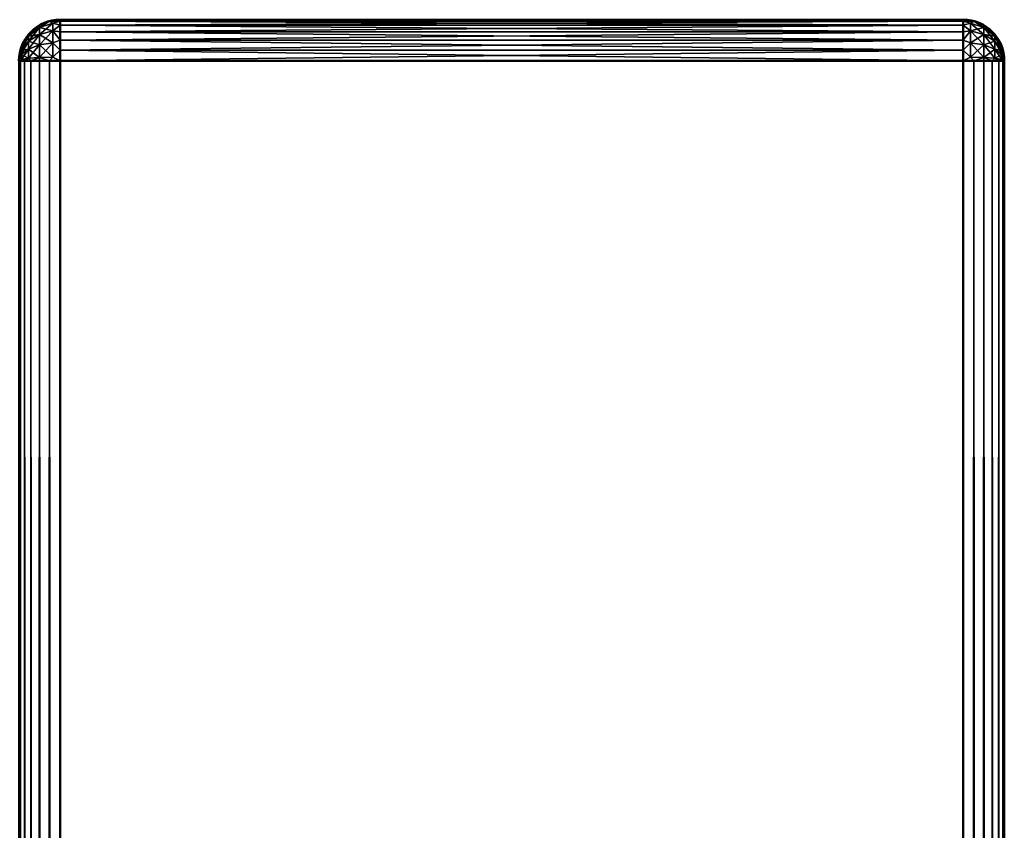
# Model space of a CAD drawing. Header units: millimetres. Extents: x -1 to 359, y -328 to 0.
# Tile 220 of 220: x 347 to 359, y -10 to 0. Entities that reach past the tile are written whole.
import ezdxf

# ---------------------------------------------------------------- set-up
doc = ezdxf.new("R2010")
doc.units = ezdxf.units.MM
doc.header["$MEASUREMENT"] = 0
doc.layers.add('0 Misc', color=7, linetype='Continuous', lineweight=35)

msp = doc.modelspace()

# ---------------------------------------------------------------- linework, layer by layer
at = {"layer": '0 Misc', "color": 160, "linetype": 'Continuous', "lineweight": 50}
for p, q in [((358, 0, 332), (347, 0, 332)), ((347, 0, 332), (347, 0)), ((347, 0), (358, 0)), ((358, 0), (358, 0, 332)), ((358, -0.5, -0.5), (347, -0.5, -0.5)), ((347, -0.5, -0.5), (347, -296.5, -0.5)), ((347, -296.5, 332.5), (347, -0.5, 332.5)), ((347, -0.5, 332.5), (358, -0.5, 332.5)), ((358, -296.5, -0.5), (358, -0.5, -0.5)), ((358, -0.5, 332.5), (358, -296.5, 332.5)), ((358.5, -296.5, 332), (358.5, -0.5, 332)), ((358.5, -0.5, 332), (358.5, -0.5)), ((358.5, -0.5), (358.5, -296.5))]:
    msp.add_line(p, q, dxfattribs=at).dxf.unprotected_set("ltscale", 0)
for centre, start, end in [((347, -0.5, 332), 90, 180), ((358, -0.5, 332), 0, 90)]:
    msp.add_arc(centre, 0.5, start, end, dxfattribs=at).dxf.unprotected_set("ltscale", 0)
at = {"layer": '0 Misc', "color": 160, "linetype": 'Continuous', "lineweight": 50, "extrusion": (0, 0, -1)}
for centre, start, end in [((-347, -0.5), 0, 90), ((-358, -0.5), 90, 180)]:
    msp.add_arc(centre, 0.5, start, end, dxfattribs=at).dxf.unprotected_set("ltscale", 0)
at = {"layer": '0 Misc', "color": 160, "linetype": 'Continuous', "lineweight": 50, "extrusion": (-1, 0, 0)}
for centre, start, end in [((0.5, 0, -347), 180, 270), ((0.5, 332, -347), 90, 180), ((0.5, 0, -358), 180, 270), ((0.5, 332, -358), 90, 180)]:
    msp.add_arc(centre, 0.5, start, end, dxfattribs=at).dxf.unprotected_set("ltscale", 0)
at = {"layer": '0 Misc', "color": 160, "linetype": 'Continuous', "lineweight": 50, "extrusion": (0, -1, 0)}
for centre, start, end in [((347, 0, 0.5), 180, 270), ((347, 332, 0.5), 90, 180), ((358, 0, 0.5), 270, 0), ((358, 332, 0.5), 0, 90)]:
    msp.add_arc(centre, 0.5, start, end, dxfattribs=at).dxf.unprotected_set("ltscale", 0)
at = {"layer": '0 Misc', "color": 7, "lineweight": 25}
for points in [[(346.617, -0.2, 332.116), (346.75, -0.18, 332.292), (346.75, -0.096, 332.156)], [(346.646, -0.146, 332), (346.617, -0.2, 332.116), (346.75, -0.096, 332.156)], [(346.75, -0.096, -0.156), (346.75, -0.18, -0.292), (346.617, -0.262, -0.217)], [(346.617, -0.2, -0.116), (346.75, -0.096, -0.156), (346.617, -0.262, -0.217)], [(346.617, -0.2, -0.116), (346.646, -0.146), (346.75, -0.096, -0.156)], [(346.646, -0.146), (346.646, -0.146, 332), (346.75, -0.067, 332)], [(346.75, -0.067), (346.646, -0.146), (346.75, -0.067, 332)], [(346.646, -0.146, 332), (346.75, -0.096, 332.156), (346.75, -0.067, 332)], [(346.646, -0.146), (346.75, -0.067), (346.75, -0.096, -0.156)], [(346.871, -0.017), (346.75, -0.067), (346.75, -0.067, 332)], [(346.871, -0.017, 332), (346.871, -0.017), (346.75, -0.067, 332)], [(346.75, -0.096, 332.156), (346.913, -0.041, 332.178), (346.871, -0.017, 332)], [(346.75, -0.096, 332.156), (346.871, -0.017, 332), (346.75, -0.067, 332)], [(346.75, -0.096, -0.156), (346.75, -0.067), (346.871, -0.017)], [(346.913, -0.041, -0.178), (346.75, -0.096, -0.156), (346.871, -0.017)], [(346.913, -0.136, 332.332), (346.913, -0.041, 332.178), (346.75, -0.096, 332.156)], [(346.75, -0.18, -0.292), (346.75, -0.096, -0.156), (346.913, -0.041, -0.178)], [(346.913, -0.041, -0.178), (346.913, -0.136, -0.332), (346.75, -0.18, -0.292)], [(346.75, -0.18, 332.292), (346.913, -0.136, 332.332), (346.75, -0.096, 332.156)], [(346.871, -0.017, 332), (347, 0, 332), (346.871, -0.017)], [(346.871, -0.017), (347, 0, 332), (347, 0)], [(347, -0.017, 332.129), (347, 0, 332), (346.871, -0.017, 332)], [(346.871, -0.017), (347, 0), (347, -0.017, -0.129)], [(346.913, -0.041, 332.178), (347, -0.017, 332.129), (346.871, -0.017, 332)], [(346.913, -0.041, -0.178), (346.871, -0.017), (347, -0.017, -0.129)], [(346.913, -0.041, 332.178), (347, -0.067, 332.25), (347, -0.017, 332.129)], [(346.913, -0.041, -0.178), (347, -0.017, -0.129), (347, -0.067, -0.25)], [(346.913, -0.136, 332.332), (347, -0.067, 332.25), (346.913, -0.041, 332.178)], [(346.913, -0.136, -0.332), (346.913, -0.041, -0.178), (347, -0.067, -0.25)], [(346.913, -0.136, 332.332), (347, -0.146, 332.354), (347, -0.067, 332.25)], [(346.913, -0.136, -0.332), (347, -0.067, -0.25), (347, -0.146, -0.354)], [(347, -0.017, -0.129), (347, 0), (358, -0.017, -0.129)], [(358, -0.017, -0.129), (347, 0), (358, 0)], [(358, 0, 332), (347, 0, 332), (347, -0.017, 332.129)], [(358, -0.017, 332.129), (358, 0, 332), (347, -0.017, 332.129)], [(358, -0.017, -0.129), (358, -0.067, -0.25), (347, -0.067, -0.25)], [(347, -0.017, -0.129), (358, -0.017, -0.129), (347, -0.067, -0.25)], [(358, -0.067, 332.25), (358, -0.017, 332.129), (347, -0.017, 332.129)], [(347, -0.067, 332.25), (358, -0.067, 332.25), (347, -0.017, 332.129)], [(358, -0.146, -0.354), (347, -0.146, -0.354), (347, -0.067, -0.25)], [(358, -0.067, -0.25), (358, -0.146, -0.354), (347, -0.067, -0.25)], [(347, -0.067, 332.25), (347, -0.146, 332.354), (358, -0.067, 332.25)], [(358, -0.067, 332.25), (347, -0.146, 332.354), (358, -0.146, 332.354)], [(358.129, -0.017), (358, 0), (358.129, -0.017, 332)], [(358.129, -0.017, 332), (358, 0), (358, 0, 332)], [(358.129, -0.017, 332), (358, 0, 332), (358, -0.017, 332.129)], [(358, -0.017, -0.129), (358, 0), (358.129, -0.017)], [(358.087, -0.041, 332.178), (358.129, -0.017, 332), (358, -0.017, 332.129)], [(358.087, -0.041, 332.178), (358, -0.017, 332.129), (358, -0.067, 332.25)], [(358.087, -0.041, -0.178), (358, -0.017, -0.129), (358.129, -0.017)], [(358.087, -0.041, -0.178), (358, -0.067, -0.25), (358, -0.017, -0.129)], [(358.087, -0.136, 332.332), (358.087, -0.041, 332.178), (358, -0.067, 332.25)], [(358.087, -0.136, -0.332), (358, -0.067, -0.25), (358.087, -0.041, -0.178)], [(358.087, -0.136, 332.332), (358, -0.067, 332.25), (358, -0.146, 332.354)], [(358.087, -0.136, -0.332), (358, -0.146, -0.354), (358, -0.067, -0.25)], [(358.087, -0.041, 332.178), (358.25, -0.096, 332.156), (358.129, -0.017, 332)], [(358.25, -0.096, -0.156), (358.087, -0.041, -0.178), (358.129, -0.017)], [(358.25, -0.18, 332.292), (358.25, -0.096, 332.156), (358.087, -0.041, 332.178)], [(358.087, -0.041, 332.178), (358.087, -0.136, 332.332), (358.25, -0.18, 332.292)], [(358.087, -0.136, -0.332), (358.087, -0.041, -0.178), (358.25, -0.096, -0.156)], [(358.25, -0.18, -0.292), (358.087, -0.136, -0.332), (358.25, -0.096, -0.156)], [(358.129, -0.017, 332), (358.25, -0.067, 332), (358.25, -0.067)], [(358.129, -0.017), (358.129, -0.017, 332), (358.25, -0.067)], [(358.25, -0.096, 332.156), (358.25, -0.067, 332), (358.129, -0.017, 332)], [(358.25, -0.096, -0.156), (358.129, -0.017), (358.25, -0.067)], [(358.354, -0.146, 332), (358.354, -0.146), (358.25, -0.067)], [(358.25, -0.067, 332), (358.354, -0.146, 332), (358.25, -0.067)], [(358.354, -0.146, 332), (358.25, -0.067, 332), (358.25, -0.096, 332.156)], [(358.354, -0.146), (358.25, -0.096, -0.156), (358.25, -0.067)], [(358.25, -0.096, 332.156), (358.25, -0.18, 332.292), (358.383, -0.262, 332.217)], [(358.383, -0.2, 332.116), (358.25, -0.096, 332.156), (358.383, -0.262, 332.217)], [(358.383, -0.2, 332.116), (358.354, -0.146, 332), (358.25, -0.096, 332.156)], [(358.383, -0.2, -0.116), (358.25, -0.18, -0.292), (358.25, -0.096, -0.156)], [(358.354, -0.146), (358.383, -0.2, -0.116), (358.25, -0.096, -0.156)], [(346.617, -0.2, 332.116), (346.567, -0.25, 332), (346.53, -0.341, 332.062)], [(346.617, -0.262, 332.217), (346.617, -0.2, 332.116), (346.53, -0.341, 332.062)], [(346.53, -0.374, -0.115), (346.53, -0.341, -0.062), (346.617, -0.2, -0.116)], [(346.617, -0.2, -0.116), (346.53, -0.341, -0.062), (346.567, -0.25)], [(346.53, -0.374, -0.115), (346.617, -0.2, -0.116), (346.617, -0.262, -0.217)], [(346.567, -0.25, 332), (346.646, -0.146, 332), (346.567, -0.25)], [(346.567, -0.25), (346.646, -0.146, 332), (346.646, -0.146)], [(346.567, -0.25, 332), (346.617, -0.2, 332.116), (346.646, -0.146, 332)], [(346.617, -0.2, -0.116), (346.567, -0.25), (346.646, -0.146)], [(346.75, -0.307, 332.388), (346.75, -0.18, 332.292), (346.617, -0.262, 332.217)], [(346.617, -0.262, 332.217), (346.75, -0.18, 332.292), (346.617, -0.2, 332.116)], [(346.617, -0.357, -0.288), (346.617, -0.262, -0.217), (346.75, -0.18, -0.292)], [(346.75, -0.18, -0.292), (346.75, -0.307, -0.388), (346.617, -0.357, -0.288)], [(346.913, -0.281, 332.441), (346.913, -0.136, 332.332), (346.75, -0.18, 332.292)], [(346.75, -0.307, -0.388), (346.75, -0.18, -0.292), (346.913, -0.136, -0.332)], [(346.75, -0.307, -0.388), (346.913, -0.136, -0.332), (346.913, -0.281, -0.441)], [(346.75, -0.307, 332.388), (346.913, -0.281, 332.441), (346.75, -0.18, 332.292)], [(347, -0.25, 332.433), (347, -0.146, 332.354), (346.913, -0.136, 332.332)], [(347, -0.25, 332.433), (346.913, -0.136, 332.332), (346.913, -0.281, 332.441)], [(347, -0.25, -0.433), (346.913, -0.136, -0.332), (347, -0.146, -0.354)], [(346.913, -0.136, -0.332), (347, -0.25, -0.433), (346.913, -0.281, -0.441)], [(347, -0.25, -0.433), (347, -0.146, -0.354), (358, -0.25, -0.433)], [(358, -0.25, -0.433), (347, -0.146, -0.354), (358, -0.146, -0.354)], [(358, -0.146, 332.354), (347, -0.146, 332.354), (347, -0.25, 332.433)], [(358, -0.25, 332.433), (358, -0.146, 332.354), (347, -0.25, 332.433)], [(358, -0.25, 332.433), (358.087, -0.136, 332.332), (358, -0.146, 332.354)], [(358.087, -0.136, 332.332), (358, -0.25, 332.433), (358.087, -0.281, 332.441)], [(358, -0.25, -0.433), (358, -0.146, -0.354), (358.087, -0.136, -0.332)], [(358, -0.25, -0.433), (358.087, -0.136, -0.332), (358.087, -0.281, -0.441)], [(358.25, -0.307, 332.388), (358.25, -0.18, 332.292), (358.087, -0.136, 332.332)], [(358.25, -0.307, 332.388), (358.087, -0.136, 332.332), (358.087, -0.281, 332.441)], [(358.087, -0.281, -0.441), (358.087, -0.136, -0.332), (358.25, -0.18, -0.292)], [(358.25, -0.307, -0.388), (358.087, -0.281, -0.441), (358.25, -0.18, -0.292)], [(358.383, -0.357, 332.288), (358.383, -0.262, 332.217), (358.25, -0.18, 332.292)], [(358.25, -0.18, 332.292), (358.25, -0.307, 332.388), (358.383, -0.357, 332.288)], [(358.25, -0.307, -0.388), (358.25, -0.18, -0.292), (358.383, -0.262, -0.217)], [(358.383, -0.262, -0.217), (358.25, -0.18, -0.292), (358.383, -0.2, -0.116)], [(358.433, -0.25), (358.354, -0.146), (358.433, -0.25, 332)], [(358.433, -0.25, 332), (358.354, -0.146), (358.354, -0.146, 332)], [(358.383, -0.2, 332.116), (358.433, -0.25, 332), (358.354, -0.146, 332)], [(358.433, -0.25), (358.383, -0.2, -0.116), (358.354, -0.146)], [(358.47, -0.374, 332.115), (358.47, -0.341, 332.062), (358.383, -0.2, 332.116)], [(358.383, -0.2, 332.116), (358.47, -0.341, 332.062), (358.433, -0.25, 332)], [(358.47, -0.374, 332.115), (358.383, -0.2, 332.116), (358.383, -0.262, 332.217)], [(358.383, -0.2, -0.116), (358.433, -0.25), (358.47, -0.341, -0.062)], [(358.383, -0.262, -0.217), (358.383, -0.2, -0.116), (358.47, -0.341, -0.062)], [(346.53, -0.341, 332.062), (346.5, -0.5, 332), (346.53, -0.374, 332.115)], [(346.53, -0.341, 332.062), (346.517, -0.371, 332), (346.5, -0.5, 332)], [(346.53, -0.341, -0.062), (346.5, -0.5), (346.517, -0.371)], [(346.53, -0.374, -0.115), (346.5, -0.5), (346.53, -0.341, -0.062)], [(346.567, -0.25), (346.517, -0.371), (346.517, -0.371, 332)], [(346.567, -0.25, 332), (346.567, -0.25), (346.517, -0.371, 332)], [(346.517, -0.371, 332), (346.53, -0.341, 332.062), (346.567, -0.25, 332)], [(346.567, -0.25), (346.53, -0.341, -0.062), (346.517, -0.371)], [(346.53, -0.341, 332.062), (346.53, -0.374, 332.115), (346.617, -0.262, 332.217)], [(346.617, -0.262, 332.217), (346.53, -0.374, 332.115), (346.617, -0.357, 332.288)], [(346.617, -0.262, -0.217), (346.53, -0.424, -0.153), (346.53, -0.374, -0.115)], [(346.617, -0.262, -0.217), (346.617, -0.357, -0.288), (346.53, -0.424, -0.153)], [(346.53, -0.374, 332.115), (346.53, -0.424, 332.153), (346.617, -0.357, 332.288)], [(346.617, -0.357, 332.288), (346.53, -0.424, 332.153), (346.617, -0.47, 332.32)], [(346.53, -0.484, -0.17), (346.53, -0.424, -0.153), (346.617, -0.357, -0.288)], [(346.617, -0.357, -0.288), (346.617, -0.47, -0.32), (346.53, -0.484, -0.17)], [(346.617, -0.262, 332.217), (346.617, -0.357, 332.288), (346.75, -0.307, 332.388)], [(346.617, -0.357, 332.288), (346.75, -0.46, 332.431), (346.75, -0.307, 332.388)], [(346.617, -0.47, -0.32), (346.617, -0.357, -0.288), (346.75, -0.307, -0.388)], [(346.75, -0.46, -0.431), (346.617, -0.47, -0.32), (346.75, -0.307, -0.388)], [(346.617, -0.357, 332.288), (346.617, -0.47, 332.32), (346.75, -0.46, 332.431)], [(346.75, -0.307, 332.388), (346.913, -0.455, 332.49), (346.913, -0.281, 332.441)], [(346.913, -0.281, -0.441), (346.75, -0.46, -0.431), (346.75, -0.307, -0.388)], [(346.913, -0.281, -0.441), (346.913, -0.455, -0.49), (346.75, -0.46, -0.431)], [(346.75, -0.46, 332.431), (346.913, -0.455, 332.49), (346.75, -0.307, 332.388)], [(347, -0.25, 332.433), (346.913, -0.281, 332.441), (347, -0.371, 332.483)], [(347, -0.371, -0.483), (346.913, -0.281, -0.441), (347, -0.25, -0.433)], [(346.913, -0.455, 332.49), (347, -0.371, 332.483), (346.913, -0.281, 332.441)], [(347, -0.371, -0.483), (346.913, -0.455, -0.49), (346.913, -0.281, -0.441)], [(358, -0.25, -0.433), (358, -0.371, -0.483), (347, -0.371, -0.483)], [(347, -0.25, -0.433), (358, -0.25, -0.433), (347, -0.371, -0.483)], [(358, -0.371, 332.483), (358, -0.25, 332.433), (347, -0.25, 332.433)], [(347, -0.371, 332.483), (358, -0.371, 332.483), (347, -0.25, 332.433)], [(358, -0.371, 332.483), (358.087, -0.281, 332.441), (358, -0.25, 332.433)], [(358, -0.25, -0.433), (358.087, -0.281, -0.441), (358, -0.371, -0.483)], [(358, -0.371, 332.483), (358.087, -0.455, 332.49), (358.087, -0.281, 332.441)], [(358.087, -0.455, -0.49), (358, -0.371, -0.483), (358.087, -0.281, -0.441)], [(358.087, -0.281, 332.441), (358.25, -0.46, 332.431), (358.25, -0.307, 332.388)], [(358.087, -0.281, 332.441), (358.087, -0.455, 332.49), (358.25, -0.46, 332.431)], [(358.25, -0.307, -0.388), (358.087, -0.455, -0.49), (358.087, -0.281, -0.441)], [(358.25, -0.46, -0.431), (358.087, -0.455, -0.49), (358.25, -0.307, -0.388)], [(358.383, -0.262, -0.217), (358.383, -0.357, -0.288), (358.25, -0.307, -0.388)], [(358.383, -0.47, 332.32), (358.383, -0.357, 332.288), (358.25, -0.307, 332.388)], [(358.25, -0.46, 332.431), (358.383, -0.47, 332.32), (358.25, -0.307, 332.388)], [(358.383, -0.357, -0.288), (358.25, -0.46, -0.431), (358.25, -0.307, -0.388)], [(358.383, -0.357, -0.288), (358.383, -0.47, -0.32), (358.25, -0.46, -0.431)], [(358.383, -0.262, 332.217), (358.47, -0.424, 332.153), (358.47, -0.374, 332.115)], [(358.383, -0.262, 332.217), (358.383, -0.357, 332.288), (358.47, -0.424, 332.153)], [(358.47, -0.341, -0.062), (358.47, -0.374, -0.115), (358.383, -0.262, -0.217)], [(358.383, -0.262, -0.217), (358.47, -0.374, -0.115), (358.383, -0.357, -0.288)], [(358.47, -0.484, 332.17), (358.47, -0.424, 332.153), (358.383, -0.357, 332.288)], [(358.383, -0.357, 332.288), (358.383, -0.47, 332.32), (358.47, -0.484, 332.17)], [(358.47, -0.374, -0.115), (358.47, -0.424, -0.153), (358.383, -0.357, -0.288)], [(358.383, -0.357, -0.288), (358.47, -0.424, -0.153), (358.383, -0.47, -0.32)], [(358.433, -0.25, 332), (358.483, -0.371, 332), (358.483, -0.371)], [(358.433, -0.25), (358.433, -0.25, 332), (358.483, -0.371)], [(358.433, -0.25, 332), (358.47, -0.341, 332.062), (358.483, -0.371, 332)], [(358.483, -0.371), (358.47, -0.341, -0.062), (358.433, -0.25)], [(358.47, -0.341, 332.062), (358.5, -0.5, 332), (358.483, -0.371, 332)], [(358.47, -0.374, 332.115), (358.5, -0.5, 332), (358.47, -0.341, 332.062)], [(358.47, -0.341, -0.062), (358.5, -0.5), (358.47, -0.374, -0.115)], [(358.47, -0.341, -0.062), (358.483, -0.371), (358.5, -0.5)], [(346.5, -0.5), (346.5, -0.5, 332), (346.517, -0.371, 332)], [(346.517, -0.371), (346.5, -0.5), (346.517, -0.371, 332)], [(346.53, -0.374, 332.115), (346.5, -0.5, 332), (346.53, -0.424, 332.153)], [(346.53, -0.424, -0.153), (346.5, -0.5), (346.53, -0.374, -0.115)], [(346.53, -0.424, 332.153), (346.5, -0.5, 332), (346.53, -0.484, 332.17)], [(346.53, -0.484, -0.17), (346.5, -0.5), (346.53, -0.424, -0.153)], [(346.617, -0.47, 332.32), (346.53, -0.424, 332.153), (346.53, -0.484, 332.17)], [(346.53, -0.484, 332.17), (346.567, -0.5, 332.25), (346.617, -0.47, 332.32)], [(346.567, -0.5, -0.25), (346.53, -0.484, -0.17), (346.617, -0.47, -0.32)], [(346.646, -0.5, 332.354), (346.617, -0.47, 332.32), (346.567, -0.5, 332.25)], [(346.567, -0.5, -0.25), (346.617, -0.47, -0.32), (346.646, -0.5, -0.354)], [(346.617, -0.47, 332.32), (346.646, -0.5, 332.354), (346.75, -0.46, 332.431)], [(346.646, -0.5, -0.354), (346.617, -0.47, -0.32), (346.75, -0.46, -0.431)], [(346.646, -0.5, 332.354), (346.75, -0.5, 332.433), (346.75, -0.46, 332.431)], [(346.646, -0.5, -0.354), (346.75, -0.46, -0.431), (346.75, -0.5, -0.433)], [(346.75, -0.46, 332.431), (346.871, -0.5, 332.483), (346.913, -0.455, 332.49)], [(346.913, -0.455, -0.49), (346.871, -0.5, -0.483), (346.75, -0.46, -0.431)], [(346.75, -0.5, 332.433), (346.871, -0.5, 332.483), (346.75, -0.46, 332.431)], [(346.75, -0.46, -0.431), (346.871, -0.5, -0.483), (346.75, -0.5, -0.433)], [(346.913, -0.455, 332.49), (346.871, -0.5, 332.483), (347, -0.5, 332.5)], [(347, -0.5, -0.5), (346.871, -0.5, -0.483), (346.913, -0.455, -0.49)], [(347, -0.371, 332.483), (346.913, -0.455, 332.49), (347, -0.5, 332.5)], [(347, -0.5, -0.5), (346.913, -0.455, -0.49), (347, -0.371, -0.483)], [(358, -0.5, -0.5), (347, -0.5, -0.5), (347, -0.371, -0.483)], [(358, -0.371, -0.483), (358, -0.5, -0.5), (347, -0.371, -0.483)], [(347, -0.371, 332.483), (347, -0.5, 332.5), (358, -0.371, 332.483)], [(358, -0.371, 332.483), (347, -0.5, 332.5), (358, -0.5, 332.5)], [(358, -0.5, 332.5), (358.087, -0.455, 332.49), (358, -0.371, 332.483)], [(358, -0.371, -0.483), (358.087, -0.455, -0.49), (358, -0.5, -0.5)], [(358, -0.5, 332.5), (358.129, -0.5, 332.483), (358.087, -0.455, 332.49)], [(358.087, -0.455, -0.49), (358.129, -0.5, -0.483), (358, -0.5, -0.5)], [(358.087, -0.455, 332.49), (358.129, -0.5, 332.483), (358.25, -0.46, 332.431)], [(358.25, -0.46, -0.431), (358.129, -0.5, -0.483), (358.087, -0.455, -0.49)], [(358.25, -0.46, 332.431), (358.129, -0.5, 332.483), (358.25, -0.5, 332.433)], [(358.25, -0.5, -0.433), (358.129, -0.5, -0.483), (358.25, -0.46, -0.431)], [(358.354, -0.5, 332.354), (358.25, -0.46, 332.431), (358.25, -0.5, 332.433)], [(358.354, -0.5, 332.354), (358.383, -0.47, 332.32), (358.25, -0.46, 332.431)], [(358.354, -0.5, -0.354), (358.25, -0.5, -0.433), (358.25, -0.46, -0.431)], [(358.383, -0.47, -0.32), (358.354, -0.5, -0.354), (358.25, -0.46, -0.431)], [(358.433, -0.5, 332.25), (358.383, -0.47, 332.32), (358.354, -0.5, 332.354)], [(358.354, -0.5, -0.354), (358.383, -0.47, -0.32), (358.433, -0.5, -0.25)], [(358.383, -0.47, -0.32), (358.47, -0.424, -0.153), (358.47, -0.484, -0.17)], [(358.433, -0.5, 332.25), (358.47, -0.484, 332.17), (358.383, -0.47, 332.32)], [(358.47, -0.484, -0.17), (358.433, -0.5, -0.25), (358.383, -0.47, -0.32)], [(358.47, -0.424, 332.153), (358.5, -0.5, 332), (358.47, -0.374, 332.115)], [(358.47, -0.374, -0.115), (358.5, -0.5), (358.47, -0.424, -0.153)], [(358.47, -0.484, 332.17), (358.5, -0.5, 332), (358.47, -0.424, 332.153)], [(358.47, -0.424, -0.153), (358.5, -0.5), (358.47, -0.484, -0.17)], [(358.5, -0.5, 332), (358.5, -0.5), (358.483, -0.371)], [(358.483, -0.371, 332), (358.5, -0.5, 332), (358.483, -0.371)], [(346.53, -0.484, 332.17), (346.5, -0.5, 332), (346.517, -0.5, 332.129)], [(346.517, -0.5, -0.129), (346.5, -0.5), (346.53, -0.484, -0.17)], [(346.5, -296.5), (346.5, -0.5), (346.517, -0.5, -0.129)], [(346.517, -296.5, -0.129), (346.5, -296.5), (346.517, -0.5, -0.129)], [(346.5, -0.5, 332), (346.5, -296.5, 332), (346.517, -296.5, 332.129)], [(346.517, -0.5, 332.129), (346.5, -0.5, 332), (346.517, -296.5, 332.129)], [(346.53, -0.484, 332.17), (346.517, -0.5, 332.129), (346.567, -0.5, 332.25)], [(346.567, -0.5, -0.25), (346.517, -0.5, -0.129), (346.53, -0.484, -0.17)], [(346.567, -296.5, -0.25), (346.517, -296.5, -0.129), (346.517, -0.5, -0.129)], [(346.567, -0.5, -0.25), (346.567, -296.5, -0.25), (346.517, -0.5, -0.129)], [(346.567, -0.5, 332.25), (346.517, -0.5, 332.129), (346.517, -296.5, 332.129)], [(346.567, -296.5, 332.25), (346.567, -0.5, 332.25), (346.517, -296.5, 332.129)], [(346.567, -0.5, -0.25), (346.646, -0.5, -0.354), (346.567, -296.5, -0.25)], [(346.567, -296.5, -0.25), (346.646, -0.5, -0.354), (346.646, -296.5, -0.354)], [(346.567, -296.5, 332.25), (346.646, -296.5, 332.354), (346.567, -0.5, 332.25)], [(346.567, -0.5, 332.25), (346.646, -296.5, 332.354), (346.646, -0.5, 332.354)], [(346.646, -296.5, -0.354), (346.646, -0.5, -0.354), (346.75, -0.5, -0.433)], [(346.75, -296.5, -0.433), (346.646, -296.5, -0.354), (346.75, -0.5, -0.433)], [(346.646, -0.5, 332.354), (346.646, -296.5, 332.354), (346.75, -296.5, 332.433)], [(346.75, -0.5, 332.433), (346.646, -0.5, 332.354), (346.75, -296.5, 332.433)], [(346.871, -296.5, -0.483), (346.75, -296.5, -0.433), (346.75, -0.5, -0.433)], [(346.871, -0.5, -0.483), (346.871, -296.5, -0.483), (346.75, -0.5, -0.433)], [(346.871, -0.5, 332.483), (346.75, -0.5, 332.433), (346.75, -296.5, 332.433)], [(346.871, -296.5, 332.483), (346.871, -0.5, 332.483), (346.75, -296.5, 332.433)], [(346.871, -0.5, -0.483), (347, -0.5, -0.5), (346.871, -296.5, -0.483)], [(346.871, -296.5, -0.483), (347, -0.5, -0.5), (347, -296.5, -0.5)], [(346.871, -296.5, 332.483), (347, -296.5, 332.5), (346.871, -0.5, 332.483)], [(346.871, -0.5, 332.483), (347, -296.5, 332.5), (347, -0.5, 332.5)], [(358.129, -296.5, -0.483), (358, -296.5, -0.5), (358.129, -0.5, -0.483)], [(358.129, -0.5, -0.483), (358, -296.5, -0.5), (358, -0.5, -0.5)], [(358.129, -0.5, 332.483), (358, -0.5, 332.5), (358.129, -296.5, 332.483)], [(358.129, -296.5, 332.483), (358, -0.5, 332.5), (358, -296.5, 332.5)], [(358.129, -0.5, -0.483), (358.25, -0.5, -0.433), (358.25, -296.5, -0.433)], [(358.129, -296.5, -0.483), (358.129, -0.5, -0.483), (358.25, -296.5, -0.433)], [(358.129, -296.5, 332.483), (358.25, -296.5, 332.433), (358.25, -0.5, 332.433)], [(358.129, -0.5, 332.483), (358.129, -296.5, 332.483), (358.25, -0.5, 332.433)], [(358.354, -0.5, -0.354), (358.354, -296.5, -0.354), (358.25, -296.5, -0.433)], [(358.25, -0.5, -0.433), (358.354, -0.5, -0.354), (358.25, -296.5, -0.433)], [(358.354, -296.5, 332.354), (358.354, -0.5, 332.354), (358.25, -0.5, 332.433)], [(358.25, -296.5, 332.433), (358.354, -296.5, 332.354), (358.25, -0.5, 332.433)], [(358.433, -296.5, -0.25), (358.354, -296.5, -0.354), (358.433, -0.5, -0.25)], [(358.433, -0.5, -0.25), (358.354, -296.5, -0.354), (358.354, -0.5, -0.354)], [(358.433, -0.5, 332.25), (358.354, -0.5, 332.354), (358.433, -296.5, 332.25)], [(358.433, -296.5, 332.25), (358.354, -0.5, 332.354), (358.354, -296.5, 332.354)], [(358.433, -0.5, 332.25), (358.483, -0.5, 332.129), (358.47, -0.484, 332.17)], [(358.47, -0.484, -0.17), (358.483, -0.5, -0.129), (358.433, -0.5, -0.25)], [(358.433, -0.5, -0.25), (358.483, -0.5, -0.129), (358.483, -296.5, -0.129)], [(358.433, -296.5, -0.25), (358.433, -0.5, -0.25), (358.483, -296.5, -0.129)], [(358.433, -296.5, 332.25), (358.483, -296.5, 332.129), (358.483, -0.5, 332.129)], [(358.433, -0.5, 332.25), (358.433, -296.5, 332.25), (358.483, -0.5, 332.129)], [(358.483, -0.5, 332.129), (358.5, -0.5, 332), (358.47, -0.484, 332.17)], [(358.47, -0.484, -0.17), (358.5, -0.5), (358.483, -0.5, -0.129)], [(358.5, -0.5), (358.5, -296.5), (358.483, -296.5, -0.129)], [(358.483, -0.5, -0.129), (358.5, -0.5), (358.483, -296.5, -0.129)], [(358.5, -296.5, 332), (358.5, -0.5, 332), (358.483, -0.5, 332.129)], [(358.483, -296.5, 332.129), (358.5, -296.5, 332), (358.483, -0.5, 332.129)]]:
    msp.add_3dface(points, dxfattribs=at)
for points, invisible_edges in [([(358, 0, 332), (347, 0), (347, 0, 332)], 1), ([(358, 0, 332), (358, 0), (347, 0)], 12), ([(347, -296.5, -0.5), (358, -0.5, -0.5), (358, -296.5, -0.5)], 1), ([(347, -296.5, -0.5), (347, -0.5, -0.5), (358, -0.5, -0.5)], 12), ([(358, -296.5, 332.5), (347, -0.5, 332.5), (347, -296.5, 332.5)], 1), ([(358, -296.5, 332.5), (358, -0.5, 332.5), (347, -0.5, 332.5)], 12), ([(358.5, -296.5, 332), (358.5, -0.5), (358.5, -0.5, 332)], 1), ([(358.5, -296.5, 332), (358.5, -296.5), (358.5, -0.5)], 12)]:
    msp.add_3dface(points, dxfattribs=dict(at, invisible_edges=invisible_edges))

doc.saveas('drawing.dxf')
